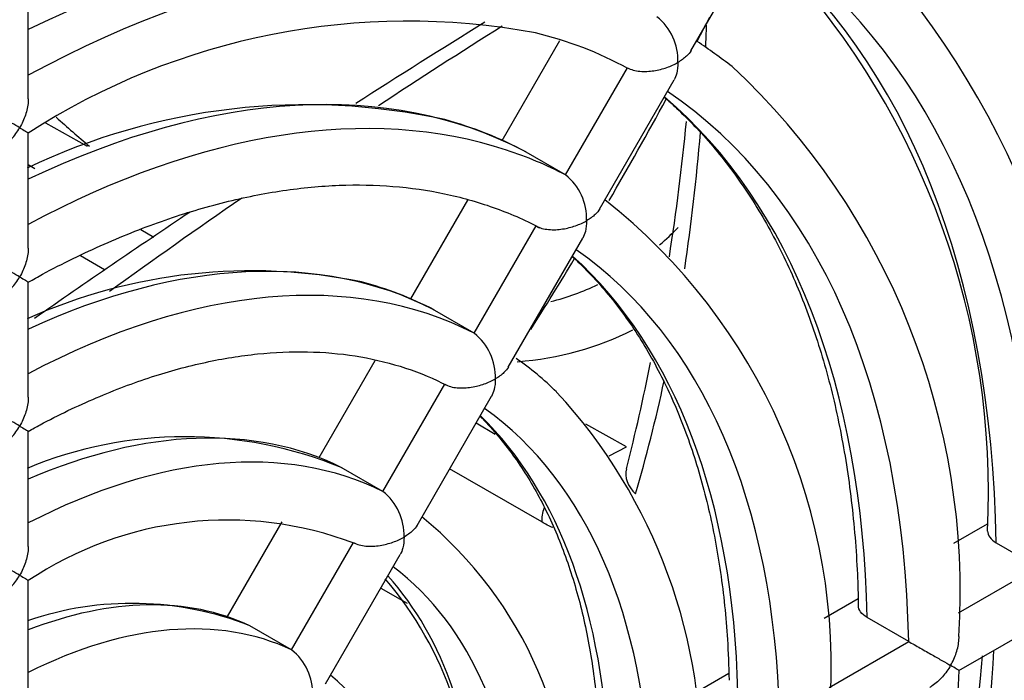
# Model space of a CAD drawing. Header units: inches. Extents: x -13.9 to 83.8, y -28.8 to 34.3.
# Tile 82 of 88: x 68.7 to 70.3, y 10.6 to 11.7. Entities that reach past the tile are written whole.
import ezdxf

# ---------------------------------------------------------------- set-up
doc = ezdxf.new("R2010")
doc.units = ezdxf.units.IN
doc.header["$MEASUREMENT"] = 0
for name, color, linetype in [('2_CYLINDER_W_STO', 7, 'Continuous'), ('CYLINDER', 7, 'Continuous'), ('FAN2', 7, 'Continuous'), ('THORGREN_R4000_G', 7, 'Continuous')]:
    doc.layers.add(name, color=color, linetype=linetype)

msp = doc.modelspace()

# ---------------------------------------------------------------- linework, layer by layer
at = {"layer": '2_CYLINDER_W_STO', "color": 7, "linetype": 'Continuous'}
for p, q in [((68.781, 11.5295), (68.7103, 11.5689)), ((68.6804, 11.4986), (68.6913, 11.4923)), ((68.8716, 11.3883), (68.8933, 11.3758)), ((68.8099, 11.3201), (68.7687, 11.3439)), ((69.4406, 11.0602), (69.4732, 11.0414)), ((69.696, 11.0197), (69.6271, 11.058)), ((69.6663, 11.0046), (69.696, 11.0197)), ((69.552, 10.8922), (69.3957, 10.9824)), ((69.2788, 10.7799), (69.3233, 10.7542))]:
    msp.add_line(p, q, dxfattribs=at)
for start, end in [(351.166, 354.4025), (346.0325, 348.6195)]:
    msp.add_arc((65.7205, 11.9714), 4.0968, start, end, dxfattribs=at)
for centre, major_axis, ratio, start_param, end_param in [((68.1204, 10.0512), (-1.7375, -3.0094), 0.57735, 2.738645, 5.396607), ((66.7917, 13.6918), (2.1332, -3.8249), 0.567188, 0.74407, 0.754916), ((66.7917, 13.6918), (2.1332, -3.8249), 0.567188, 0.632489, 0.702144), ((66.7917, 13.6918), (2.1332, -3.8249), 0.567188, 0.508478, 0.572406), ((69.7561, 10.9649), (0.06, -0.0176), 0.719351, 3.142394, 4.096933), ((69.5969, 10.9173), (-0.0312, -0.0541), 0.597669, 5.063862, 5.497314)]:
    msp.add_ellipse(centre, major_axis=major_axis, ratio=ratio, start_param=start_param, end_param=end_param, dxfattribs=at)
for points, knots in [([(66.5746, 11.5256), (66.6886, 11.6904), (66.8099, 11.8483), (67.0636, 12.1457), (67.196, 12.2852), (67.468, 12.5419), (67.6077, 12.659), (67.8904, 12.8676), (68.0333, 12.9591), (68.3186, 13.1138), (68.4609, 13.177), (68.7406, 13.2733), (68.8781, 13.3065), (69.1444, 13.3417), (69.2732, 13.3438), (69.5185, 13.317), (69.6349, 13.288), (69.7436, 13.2439)], [0, 0, 0, 0, 0.125, 0.125, 0.25, 0.25, 0.375, 0.375, 0.5, 0.5, 0.625, 0.625, 0.75, 0.75, 0.875, 0.875, 1, 1, 1, 1]), ([(69.7508, 13.2038), (69.5333, 13.2921), (69.2913, 13.3185), (68.7583, 13.248), (68.4823, 13.1529), (67.9113, 12.8433), (67.6324, 12.6375), (67.088, 12.1238), (66.8377, 11.8304), (66.6094, 11.5004)], [0, 0, 0, 0, 0.25, 0.25, 0.5, 0.5, 0.75, 0.75, 1, 1, 1, 1])]:
    msp.add_open_spline(points, degree=3, knots=knots, dxfattribs=at)
msp.add_open_spline([(69.5709, 10.8826), (69.5647, 10.8853), (69.5583, 10.8886), (69.552, 10.8922)], degree=3, dxfattribs=at)
at = {"layer": 'CYLINDER', "color": 7, "linetype": 'Continuous'}
for major_axis, start_param, end_param in [((0.6875, -1.1908), -1.064088, -1.004194), ((0.6875, -1.1908), 0.107202, 0.160143), ((0.6875, -1.1908), 6.127346, 6.233391), ((0.735, -1.2731), 6.016489, 6.251875)]:
    msp.add_ellipse((68.9951, 12.5041), major_axis=major_axis, ratio=0.57735, start_param=start_param, end_param=end_param, dxfattribs=at)
at = {"layer": 'FAN2', "color": 7, "linetype": 'Continuous'}
for centre, radius, start, end in [((78.1824, -2.3671), 16.5884, 121.74121, 122.63608), ((63.6735, 14.9302), 6.9363, 332.32642, 332.7012), ((76.1361, 1.1726), 12.4809, 122.20147, 123.34824), ((63.6735, 14.9302), 6.9363, 329.76528, 331.39761), ((76.1361, 1.1726), 12.4809, 124.6349, 125.89583), ((78.1824, -2.3671), 16.5884, 123.79652, 124.90235), ((63.6735, 14.9302), 6.9363, 327.65104, 328.82138)]:
    msp.add_arc(centre, radius, start, end, dxfattribs=at)
at = {"layer": 'THORGREN_R4000_G', "color": 7, "linetype": 'Continuous'}
for p, q in [((69.8053, 11.6918), (69.9319, 11.9111)), ((68.6804, 11.6101), (68.6804, 11.8059)), ((69.485, 11.5397), (69.5828, 11.7092)), ((69.5926, 11.4811), (69.6976, 11.663)), ((69.6503, 11.4233), (69.7769, 11.6426)), ((68.6804, 11.3569), (68.6804, 11.5528)), ((69.5926, 11.4811), (69.5219, 11.5219)), ((69.3297, 11.2707), (69.4264, 11.4381)), ((69.4375, 11.2125), (69.5426, 11.3945)), ((69.4953, 11.1548), (69.6219, 11.3741)), ((68.6804, 11.1038), (68.6804, 11.2996)), ((69.4375, 11.2125), (69.3668, 11.2533)), ((69.1743, 11.0016), (69.2693, 11.1661)), ((69.2824, 10.9439), (69.3875, 11.1259)), ((69.3403, 10.8863), (69.4668, 11.1056)), ((68.6804, 10.8506), (68.6804, 11.0464)), ((69.2824, 10.9439), (69.2117, 10.9847)), ((69.0185, 10.7317), (69.1112, 10.8924)), ((70.2517, 10.8562), (70.3086, 10.889)), ((69.1273, 10.6752), (69.2324, 10.8572)), ((70.3236, 10.8568), (70.3943, 10.816)), ((69.1852, 10.6178), (69.3118, 10.8371)), ((70.2596, 10.7382), (70.3943, 10.816)), ((68.6804, 10.5974), (68.6804, 10.7932)), ((70.0315, 10.729), (70.0892, 10.7623)), ((70.2604, 10.6401), (70.43, 10.738)), ((69.1273, 10.6752), (69.0566, 10.716)), ((70.175, 10.6894), (70.1043, 10.7302)), ((70.0402, 10.6116), (70.175, 10.6894)), ((69.8102, 10.6013), (69.8697, 10.6356))]:
    msp.add_line(p, q, dxfattribs=at)
for centre, radius, start, end in [((69.0549, 11.0298), 1.6457, 357.2558, 40.0765), ((69.0461, 10.9002), 1.4354, 356.9749, 42.6203), ((68.9792, 10.9425), 1.3313, 357.1756, 42.5157), ((69.3249, 10.5522), 1.1898, 79.5077, 122.8052), ((69.6874, 11.675), 0.0959, 358.1741, 51.1076), ((69.3943, 11.1066), 0.6329, 61.278, 76.5445), ((68.4797, 9.7808), 2.345, 53.4809, 55.2598), ((69.0417, 10.7732), 1.2209, 356.4626, 46.9487), ((69.1529, 10.5013), 1.099, 77.6692, 115.5874), ((69.2037, 10.9133), 0.6868, 62.0841, 74.4714), ((69.5325, 11.4065), 0.0958, 358.2027, 51.173), ((69.0324, 10.6454), 1.0113, 355.8047, 51.7094), ((69.0594, 10.3862), 0.9323, 78.4483, 114.1085), ((69.0926, 10.7188), 0.6008, 62.5859, 75.1949), ((69.3777, 11.1379), 0.0956, 358.2422, 51.2626), ((69.2553, 10.7924), 0.4542, 44.8609, 56.1443), ((68.8991, 10.4857), 0.9236, 357.468, 42.7575), ((68.9468, 10.3384), 0.6985, 67.5901, 112.6161), ((69.2229, 10.8694), 0.0954, 358.3005, 51.3931), ((68.9049, 10.3611), 0.6989, 356.5033, 50.6036), ((69.0184, 10.288), 0.6075, 69.1688, 123.8223), ((66.5183, 11.0698), 4.1839, 329.2751, 357.5851), ((68.8283, 10.4004), 0.6048, 356.4919, 40.8073), ((66.4405, 11.1148), 4.0921, 336.0236, 355.4759), ((66.7554, 10.9244), 3.7269, 329.2994, 357.5778), ((68.8564, 10.208), 0.5461, 68.4915, 108.9263), ((69.0683, 10.6007), 0.095, 358.3948, 51.6006), ((66.6714, 10.9722), 3.6417, 335.7068, 355.1624), ((68.8397, 10.2187), 0.5442, 357.1957, 49.4818), ((66.9776, 10.7859), 3.2862, 329.3603, 357.4622)]:
    msp.add_arc(centre, radius, start, end, dxfattribs=at)
for centre, major_axis, start_param, end_param in [((68.4472, 9.8625), (-1.6075, -2.7843), 3.141593, 6.283185), ((68.6304, 9.7568), (-1.6075, -2.7843), 3.334328, 6.087445), ((68.6657, 9.7364), (-1.5575, -2.6977), 2.356194, 3.141593), ((68.4768, 9.8455), (-1.5575, -2.6977), 2.436761, 3.012703), ((68.6657, 9.7364), (1.5575, 2.6977), 0.785398, 1.570796), ((68.5597, 9.7976), (1.4025, 2.4292), 5.515613, 6.201804), ((68.6304, 9.7568), (1.4025, 2.4292), 5.515613, 6.252306), ((68.5597, 9.7976), (1.1425, 1.9789), 0.021884, 0.710619), ((68.6304, 9.7568), (1.1425, 1.9789), 0.117155, 0.754448), ((68.5597, 9.7976), (1.2475, 2.1607), 5.517829, 6.191665), ((68.6304, 9.7568), (1.2475, 2.1607), 5.517829, 6.173495), ((68.5597, 9.7976), (0.9875, 1.7104), 0.025319, 0.698854), ((68.6304, 9.7568), (1.0925, 1.8923), 5.520672, 6.24354), ((68.5597, 9.7976), (1.0925, 1.8923), 5.520672, 6.178636), ((68.6304, 9.7568), (0.9875, 1.7104), 0.120378, 0.749588), ((68.6304, 9.7568), (0.9875, 1.7104), 0.025319, 0.120378), ((68.6304, 9.7568), (0.9375, 1.6238), 5.524457, 6.236981), ((68.5597, 9.7976), (0.8325, 1.4419), 0.030035, 0.682689), ((68.5597, 9.7976), (0.9375, 1.6238), 5.524457, 6.161271), ((68.6304, 9.7568), (0.8325, 1.4419), 0.030035, 0.742917), ((68.6304, 9.7568), (0.7825, 1.3553), 5.529741, 6.22782), ((68.5597, 9.7976), (0.7825, 1.3553), 5.529741, 6.136963), ((68.5597, 9.7976), (0.6775, 1.1735), 0.036909, 0.659077), ((68.6304, 9.7568), (0.6775, 1.1735), 0.036909, 0.733189), ((68.6657, 9.7364), (-1.5575, -2.6977), 1.570796, 2.356194), ((68.6304, 9.7568), (1.4025, 2.4292), 4.730215, 5.472576), ((68.6304, 9.7568), (0.6275, 1.0869), 5.537638, 6.214124), ((68.5597, 9.7976), (0.6275, 1.0869), 5.537638, 6.100478), ((68.5597, 9.7976), (1.4025, 2.4292), 4.730215, 5.43689), ((68.5597, 9.7976), (0.5225, 0.905), 0.047865, 0.621303), ((68.6304, 9.7568), (0.5225, 0.905), 0.047865, 0.717681), ((68.6304, 9.7568), (1.2475, 2.1607), 4.73243, 5.469442), ((68.5597, 9.7976), (1.2475, 2.1607), 4.73243, 5.429313)]:
    msp.add_ellipse(centre, major_axis=major_axis, ratio=0.57735, start_param=start_param, end_param=end_param, dxfattribs=at)
msp.add_ellipse((68.6657, 9.7364), major_axis=(-1.5825, -2.741), ratio=0.57735, dxfattribs=at)
for points, knots in [([(70.0715, 12.1528), (70.0837, 12.1431), (70.1233, 12.1098), (70.185, 12.0494), (70.2546, 11.9644), (70.3168, 11.8703), (70.3713, 11.7672), (70.4181, 11.6557), (70.4569, 11.5362), (70.4877, 11.409), (70.5099, 11.2758), (70.5241, 11.1378), (70.5266, 11.0516), (70.5279, 11.0034)], [0.0740945, 0.0740945, 0.0740945, 0.0740945, 0.1137674, 0.204403, 0.2947895, 0.3848653, 0.4746296, 0.5641223, 0.6534026, 0.7425312, 0.8315619, 0.9205369, 1, 1, 1, 1]), ([(69.8055, 11.6921), (69.8036, 11.6888), (69.801, 11.6857), (69.7938, 11.6788), (69.7888, 11.6752), (69.7832, 11.672)], [0.5594803, 0.5594803, 0.5594803, 0.5594803, 0.75, 0.75, 1, 1, 1, 1]), ([(69.6976, 11.663), (69.7033, 11.6597), (69.7109, 11.6577), (69.7267, 11.6563), (69.7348, 11.6568), (69.7503, 11.6591), (69.7576, 11.661), (69.7713, 11.6658), (69.7776, 11.6687), (69.7832, 11.672)], [0, 0, 0, 0, 0.25, 0.25, 0.5, 0.5, 0.75, 0.75, 1, 1, 1, 1]), ([(69.7832, 11.672), (69.7832, 11.6655), (69.7826, 11.6593), (69.7801, 11.6495), (69.7787, 11.6457), (69.7767, 11.6423)], [0, 0, 0, 0, 0.25, 0.25, 0.4402968, 0.4402968, 0.4402968, 0.4402968]), ([(68.6657, 11.5613), (68.6618, 11.5635), (68.6572, 11.5662), (68.6467, 11.5722), (68.6409, 11.5755), (68.6283, 11.5827), (68.6214, 11.5865), (68.6076, 11.5944), (68.6007, 11.5984), (68.595, 11.6016)], [0, 0, 0, 0, 0.25, 0.25, 0.5, 0.5, 0.75, 0.75, 1, 1, 1, 1]), ([(68.6804, 11.6101), (68.6804, 11.6086), (68.6803, 11.607), (68.6797, 11.5978), (68.678, 11.5903), (68.673, 11.5753), (68.6697, 11.5681), (68.6657, 11.5613)], [0.4473962, 0.4473962, 0.4473962, 0.4473962, 0.5, 0.5, 0.75, 0.75, 1, 1, 1, 1]), ([(69.76, 11.6132), (69.7671, 11.6071), (69.7976, 11.5796), (69.8471, 11.5272), (69.9053, 11.4485), (69.9558, 11.3609), (69.9986, 11.2646), (70.0335, 11.1604), (70.0604, 11.0483), (70.0789, 10.9303), (70.0875, 10.8271), (70.0891, 10.7699), (70.0895, 10.7502)], [0.1172234, 0.1172234, 0.1172234, 0.1172234, 0.1479714, 0.2507406, 0.3530489, 0.4548267, 0.55612, 0.6570334, 0.7576832, 0.8581711, 0.9585749, 1, 1, 1, 1]), ([(68.6309, 11.524), (68.6321, 11.5247), (68.6334, 11.5255), (68.6409, 11.5307), (68.6466, 11.5359), (68.6571, 11.5478), (68.6618, 11.5544), (68.6657, 11.5613)], [0.4514835, 0.4514835, 0.4514835, 0.4514835, 0.5, 0.5, 0.75, 0.75, 1, 1, 1, 1]), ([(68.6657, 11.5613), (68.6697, 11.559), (68.673, 11.557), (68.678, 11.5541), (68.6797, 11.5531), (68.6803, 11.5526), (68.6804, 11.5526), (68.6804, 11.5526)], [0, 0, 0, 0, 0.25, 0.25, 0.5, 0.5, 0.5614674, 0.5614674, 0.5614674, 0.5614674]), ([(68.6803, 11.299), (68.6892, 11.304), (68.7298, 11.3269), (68.8101, 11.3656), (68.9128, 11.4063), (69.0145, 11.4367), (69.1132, 11.4563), (69.2087, 11.4653), (69.3003, 11.4635), (69.3879, 11.451), (69.4697, 11.4278), (69.5242, 11.4048), (69.548, 11.3915), (69.5487, 11.3912)], [0, 0, 0, 0, 0.024616, 0.131936, 0.239244, 0.346568, 0.453985, 0.561612, 0.669604, 0.778139, 0.887375, 0.997365, 1, 1, 1, 1]), ([(69.6505, 11.4236), (69.6486, 11.4203), (69.646, 11.4172), (69.6388, 11.4103), (69.6338, 11.4067), (69.6282, 11.4035)], [0.559467, 0.559467, 0.559467, 0.559467, 0.75, 0.75, 1, 1, 1, 1]), ([(69.5426, 11.3945), (69.5483, 11.3911), (69.5558, 11.3892), (69.5717, 11.3878), (69.5798, 11.3882), (69.5953, 11.3906), (69.6025, 11.3925), (69.6163, 11.3973), (69.6226, 11.4002), (69.6282, 11.4035)], [0, 0, 0, 0, 0.25, 0.25, 0.5, 0.5, 0.75, 0.75, 1, 1, 1, 1]), ([(69.6282, 11.4035), (69.6282, 11.397), (69.6276, 11.3908), (69.6251, 11.381), (69.6236, 11.3772), (69.6217, 11.3738)], [0, 0, 0, 0, 0.25, 0.25, 0.4402738, 0.4402738, 0.4402738, 0.4402738]), ([(68.6804, 11.357), (68.6804, 11.3554), (68.6803, 11.3538), (68.6797, 11.3447), (68.678, 11.3372), (68.673, 11.3222), (68.6697, 11.315), (68.6657, 11.3081)], [0.4474453, 0.4474453, 0.4474453, 0.4474453, 0.5, 0.5, 0.75, 0.75, 1, 1, 1, 1]), ([(68.6657, 11.3081), (68.6618, 11.3104), (68.6572, 11.3131), (68.6467, 11.3191), (68.6409, 11.3223), (68.6283, 11.3295), (68.6214, 11.3334), (68.6076, 11.3412), (68.6007, 11.3452), (68.595, 11.3485)], [0, 0, 0, 0, 0.25, 0.25, 0.5, 0.5, 0.75, 0.75, 1, 1, 1, 1]), ([(69.6039, 11.3429), (69.6082, 11.3389), (69.6337, 11.3147), (69.6764, 11.2671), (69.7281, 11.1919), (69.7721, 11.1079), (69.8084, 11.0155), (69.8367, 10.9151), (69.8567, 10.8085), (69.8674, 10.708), (69.8694, 10.6492), (69.8702, 10.6236)], [0.139213, 0.139213, 0.139213, 0.139213, 0.1618084, 0.2741696, 0.3858558, 0.4968106, 0.6071419, 0.717021, 0.826614, 0.9360528, 1, 1, 1, 1]), ([(68.6308, 11.2708), (68.6321, 11.2716), (68.6334, 11.2724), (68.6409, 11.2776), (68.6466, 11.2828), (68.6571, 11.2947), (68.6618, 11.3013), (68.6657, 11.3081)], [0.450127, 0.450127, 0.450127, 0.450127, 0.5, 0.5, 0.75, 0.75, 1, 1, 1, 1]), ([(68.6657, 11.3081), (68.6697, 11.3058), (68.673, 11.3039), (68.678, 11.3009), (68.6797, 11.2999), (68.6803, 11.2995), (68.6804, 11.2994), (68.6804, 11.2994)], [0, 0, 0, 0, 0.25, 0.25, 0.5, 0.5, 0.5623378, 0.5623378, 0.5623378, 0.5623378]), ([(68.6803, 11.0459), (68.6877, 11.0501), (68.7242, 11.0705), (68.7967, 11.1047), (68.8898, 11.14), (68.9817, 11.1649), (69.0703, 11.1791), (69.1553, 11.1827), (69.2364, 11.1757), (69.312, 11.158), (69.3638, 11.1384), (69.3869, 11.1259), (69.3892, 11.1247)], [0, 0, 0, 0, 0.025229, 0.144742, 0.264235, 0.383761, 0.503453, 0.623513, 0.744211, 0.865835, 0.988575, 1, 1, 1, 1]), ([(69.4954, 11.1551), (69.4935, 11.1518), (69.491, 11.1487), (69.4838, 11.1418), (69.4788, 11.1382), (69.4732, 11.135)], [0.5594496, 0.5594496, 0.5594496, 0.5594496, 0.75, 0.75, 1, 1, 1, 1]), ([(69.3875, 11.1259), (69.3932, 11.1226), (69.4008, 11.1206), (69.4166, 11.1192), (69.4247, 11.1197), (69.4403, 11.1221), (69.4475, 11.124), (69.4613, 11.1289), (69.4676, 11.1318), (69.4732, 11.135)], [0, 0, 0, 0, 0.25, 0.25, 0.5, 0.5, 0.75, 0.75, 1, 1, 1, 1]), ([(69.4732, 11.135), (69.4732, 11.1285), (69.4726, 11.1224), (69.4701, 11.1125), (69.4686, 11.1087), (69.4667, 11.1053)], [0, 0, 0, 0, 0.25, 0.25, 0.4402406, 0.4402406, 0.4402406, 0.4402406]), ([(68.6804, 11.1038), (68.6804, 11.1023), (68.6803, 11.1007), (68.6797, 11.0915), (68.678, 11.084), (68.673, 11.0691), (68.6697, 11.0619), (68.6657, 11.055)], [0.4475133, 0.4475133, 0.4475133, 0.4475133, 0.5, 0.5, 0.75, 0.75, 1, 1, 1, 1]), ([(68.6657, 11.055), (68.6618, 11.0573), (68.6572, 11.06), (68.6467, 11.0659), (68.6409, 11.0692), (68.6283, 11.0763), (68.6214, 11.0802), (68.6076, 11.088), (68.6007, 11.092), (68.595, 11.0952)], [0, 0, 0, 0, 0.25, 0.25, 0.5, 0.5, 0.75, 0.75, 1, 1, 1, 1]), ([(69.4473, 11.0717), (69.4486, 11.0703), (69.4686, 11.05), (69.504, 11.0077), (69.5486, 10.9363), (69.5855, 10.8564), (69.6147, 10.7682), (69.6356, 10.6733), (69.6477, 10.5777), (69.6502, 10.5191), (69.6513, 10.4895)], [0.1699105, 0.1699105, 0.1699105, 0.1699105, 0.1786374, 0.3027756, 0.4258718, 0.5479298, 0.6691831, 0.7899127, 0.9103543, 1, 1, 1, 1]), ([(68.6307, 11.0176), (68.632, 11.0184), (68.6333, 11.0192), (68.6409, 11.0244), (68.6466, 11.0297), (68.6571, 11.0416), (68.6618, 11.0481), (68.6657, 11.055)], [0.4489292, 0.4489292, 0.4489292, 0.4489292, 0.5, 0.5, 0.75, 0.75, 1, 1, 1, 1]), ([(68.6657, 11.055), (68.6697, 11.0527), (68.673, 11.0508), (68.678, 11.0478), (68.6797, 11.0468), (68.6803, 11.0463), (68.6804, 11.0463), (68.6804, 11.0462)], [0, 0, 0, 0, 0.25, 0.25, 0.5, 0.5, 0.5635343, 0.5635343, 0.5635343, 0.5635343]), ([(67.3852, 6.8412), (67.4066, 6.8368), (67.4616, 6.8257), (67.5669, 6.8173), (67.6927, 6.817), (67.8234, 6.8283), (67.9568, 6.8507), (68.0929, 6.8841), (68.231, 6.9286), (68.3706, 6.9838), (68.5112, 7.0496), (68.6522, 7.1257), (68.793, 7.2118), (68.9331, 7.3076), (69.072, 7.4126), (69.2093, 7.5265), (69.3442, 7.6488), (69.4765, 7.7791), (69.6055, 7.9168), (69.7309, 8.0614), (69.8521, 8.2124), (69.9686, 8.3693), (70.0801, 8.5313), (70.1862, 8.698), (70.2864, 8.8687), (70.3803, 9.0427), (70.4677, 9.2194), (70.5481, 9.3981), (70.6213, 9.5782), (70.687, 9.759), (70.745, 9.9397), (70.7949, 10.1198), (70.8367, 10.2986), (70.8702, 10.4753), (70.8951, 10.6498), (70.9114, 10.8193), (70.9178, 10.9555), (70.9183, 11.026), (70.9184, 11.0489)], [0, 0, 0, 0, 0.014105, 0.042482, 0.070932, 0.099453, 0.128038, 0.156675, 0.185351, 0.214054, 0.242774, 0.271502, 0.300232, 0.328959, 0.357681, 0.386398, 0.415107, 0.443811, 0.472508, 0.5012, 0.529888, 0.558572, 0.587253, 0.615932, 0.64461, 0.673289, 0.701968, 0.730649, 0.759333, 0.788021, 0.816713, 0.845412, 0.874117, 0.902829, 0.931549, 0.960277, 0.989014, 1, 1, 1, 1]), ([(69.3404, 10.8866), (69.3385, 10.8833), (69.336, 10.8802), (69.3288, 10.8734), (69.3238, 10.8698), (69.3182, 10.8665)], [0.5594262, 0.5594262, 0.5594262, 0.5594262, 0.75, 0.75, 1, 1, 1, 1]), ([(69.2324, 10.8572), (69.2381, 10.8539), (69.2457, 10.852), (69.2616, 10.8506), (69.2697, 10.8512), (69.2852, 10.8536), (69.2925, 10.8555), (69.3063, 10.8604), (69.3126, 10.8633), (69.3182, 10.8665)], [0, 0, 0, 0, 0.25, 0.25, 0.5, 0.5, 0.75, 0.75, 1, 1, 1, 1]), ([(69.3182, 10.8665), (69.3182, 10.86), (69.3176, 10.8539), (69.3151, 10.844), (69.3136, 10.8402), (69.3117, 10.8368)], [0, 0, 0, 0, 0.25, 0.25, 0.4401886, 0.4401886, 0.4401886, 0.4401886]), ([(70.3089, 10.8769), (70.309, 10.8732), (70.3103, 10.8696), (70.3152, 10.8627), (70.3189, 10.8595), (70.3236, 10.8568)], [0.5073704, 0.5073704, 0.5073704, 0.5073704, 0.75, 0.75, 1, 1, 1, 1]), ([(68.6804, 10.8506), (68.6804, 10.8491), (68.6803, 10.8475), (68.6797, 10.8384), (68.678, 10.8309), (68.673, 10.816), (68.6697, 10.8087), (68.6657, 10.8019)], [0.447614, 0.447614, 0.447614, 0.447614, 0.5, 0.5, 0.75, 0.75, 1, 1, 1, 1]), ([(68.6657, 10.8019), (68.6618, 10.8042), (68.6572, 10.8068), (68.6467, 10.8128), (68.6409, 10.816), (68.6282, 10.8232), (68.6214, 10.827), (68.6076, 10.8348), (68.6007, 10.8387), (68.595, 10.842)], [0, 0, 0, 0, 0.25, 0.25, 0.5, 0.5, 0.75, 0.75, 1, 1, 1, 1]), ([(68.6307, 10.7644), (68.632, 10.7652), (68.6333, 10.766), (68.6409, 10.7712), (68.6466, 10.7765), (68.6571, 10.7885), (68.6618, 10.795), (68.6657, 10.8019)], [0.4492586, 0.4492586, 0.4492586, 0.4492586, 0.5, 0.5, 0.75, 0.75, 1, 1, 1, 1]), ([(68.6657, 10.8019), (68.6697, 10.7996), (68.673, 10.7977), (68.678, 10.7947), (68.6797, 10.7936), (68.6803, 10.7931), (68.6804, 10.7931), (68.6804, 10.793)], [0, 0, 0, 0, 0.25, 0.25, 0.5, 0.5, 0.5652864, 0.5652864, 0.5652864, 0.5652864]), ([(70.1043, 10.7302), (70.0996, 10.7329), (70.0959, 10.7362), (70.091, 10.743), (70.0897, 10.7466), (70.0897, 10.7503)], [0, 0, 0, 0, 0.25, 0.25, 0.4913218, 0.4913218, 0.4913218, 0.4913218]), ([(70.175, 10.6894), (70.1807, 10.6861), (70.1877, 10.6821), (70.2016, 10.6742), (70.2085, 10.6703), (70.2212, 10.6631), (70.2269, 10.6598), (70.2375, 10.6538), (70.2422, 10.6511), (70.2461, 10.6488)], [0, 0, 0, 0, 0.25, 0.25, 0.5, 0.5, 0.75, 0.75, 1, 1, 1, 1]), ([(70.2461, 10.6488), (70.2501, 10.6557), (70.2534, 10.6629), (70.2583, 10.6779), (70.2599, 10.6855), (70.2605, 10.6947), (70.2606, 10.6963), (70.2606, 10.698)], [0, 0, 0, 0, 0.25, 0.25, 0.5, 0.5, 0.5543981, 0.5543981, 0.5543981, 0.5543981]), ([(70.2461, 10.6488), (70.2422, 10.6419), (70.2375, 10.6354), (70.2269, 10.6235), (70.2212, 10.6183), (70.2135, 10.6131), (70.2121, 10.6123), (70.2107, 10.6115)], [0, 0, 0, 0, 0.25, 0.25, 0.5, 0.5, 0.5532011, 0.5532011, 0.5532011, 0.5532011]), ([(70.2606, 10.6403), (70.2606, 10.6403), (70.2605, 10.6403), (70.2599, 10.6407), (70.2583, 10.6417), (70.2534, 10.6446), (70.2501, 10.6465), (70.2461, 10.6488)], [0.4524115, 0.4524115, 0.4524115, 0.4524115, 0.5, 0.5, 0.75, 0.75, 1, 1, 1, 1])]:
    msp.add_open_spline(points, degree=3, knots=knots, dxfattribs=at)

doc.saveas('drawing.dxf')
